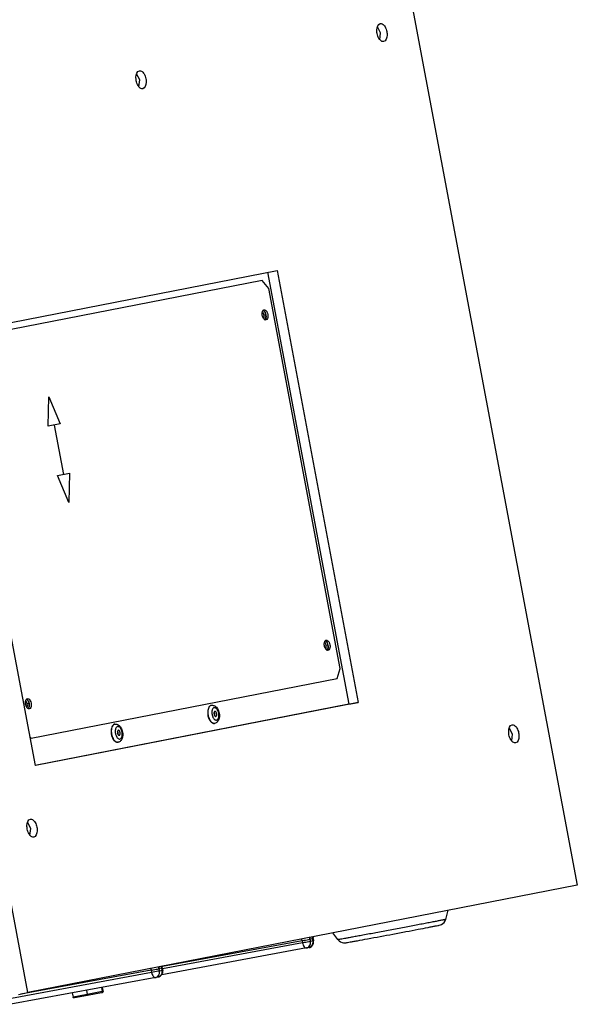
# Paper-space layout '45651_1_3' of a CAD drawing. Header units: millimetres. Extents: x -231 to 594, y 0 to 420.
# Tile 3 of 247: x -128 to -79, y 105 to 191. Entities that reach past the tile are written whole.
import ezdxf

# ---------------------------------------------------------------- set-up
doc = ezdxf.new("R2010")
doc.units = ezdxf.units.MM
doc.header["$LTSCALE"] = 32.67
doc.layers.get('0').update_dxf_attribs({"linetype": 'CONTINUOUS'})
doc.layers.add('02___PRT_ALL_AXES', color=7, linetype='CONTINUOUS')

psp = doc.layouts.new('45651_1_3')

# ---------------------------------------------------------------- linework, layer by layer
at = {"color": 7, "linetype": 'CONTINUOUS'}
for p, q in [((-121.359, 338.511), (-79.434, 115.458)), ((-127.301, 106.081), (-169.226, 329.134)), ((-96.569, 189.753), (-96.849, 190.282)), ((-96.638, 189.146), (-96.569, 189.753)), ((-117.557, 185.642), (-117.837, 186.171)), ((-117.626, 185.034), (-117.557, 185.642)), ((-133.733, 163.514), (-105.591, 169.026)), ((-105.591, 169.026), (-98.516, 131.386)), ((-106.881, 168.17), (-133.55, 162.945)), ((-106.312, 167.466), (-106.881, 168.17)), ((-100.087, 134.346), (-106.312, 167.466)), ((-126.658, 125.873), (-133.733, 163.514)), ((-125.541, 155.446), (-125.477, 158.005)), ((-125.477, 158.005), (-124.489, 155.652)), ((-124.489, 155.652), (-125.541, 155.446)), ((-125.015, 155.549), (-124.207, 151.249)), ((-124.733, 151.146), (-123.681, 151.352)), ((-123.745, 148.792), (-124.733, 151.146)), ((-123.681, 151.352), (-123.745, 148.792)), ((-100.36, 133.478), (-100.087, 134.346)), ((-127.029, 128.253), (-100.36, 133.478)), ((-98.516, 131.386), (-126.658, 125.873)), ((-99.346, 131.233), (-98.516, 131.386)), ((-111.601, 130.261), (-111.6, 130.259)), ((-85.079, 128.624), (-85.359, 129.154)), ((-127.128, 128.376), (-127.029, 128.253)), ((-127.029, 128.253), (-127.103, 128.24)), ((-120.017, 128.612), (-120.016, 128.61)), ((-85.148, 128.017), (-85.079, 128.624)), ((-127.055, 120.401), (-127.335, 120.931)), ((-127.124, 119.794), (-127.055, 120.401)), ((-79.434, 115.458), (-127.301, 106.081)), ((-120.887, 106.527), (-120.821, 106.177)), ((-120.825, 106.538), (-120.76, 106.196)), ((-128.131, 105.928), (-127.301, 106.081)), ((-123.441, 106.055), (-123.374, 105.698)), ((-122.128, 105.928), (-123.374, 105.698)), ((-122.105, 105.832), (-123.255, 105.619)), ((-122.195, 106.285), (-122.128, 105.928)), ((-120.821, 106.177), (-122.128, 105.928)), ((-120.899, 106.061), (-122.105, 105.832)), ((-120.899, 106.061), (-120.888, 106.064)), ((-120.831, 106.082), (-120.888, 106.064)), ((-120.76, 106.196), (-120.821, 106.177))]:
    psp.add_line(p, q, dxfattribs=at)
at = {"color": 3, "linetype": 'CONTINUOUS'}
for p, q in [((-106.421, 168.873), (-99.346, 131.233)), ((-99.346, 131.233), (-126.66, 125.882)), ((-102.523, 110.78), (-102.733, 110.739)), ((-102.733, 110.739), (-102.696, 110.542)), ((-102.523, 110.78), (-102.486, 110.584)), ((-102.446, 110.796), (-102.409, 110.599)), ((-103.019, 109.974), (-115.646, 107.641)), ((-103.374, 110.414), (-115.585, 108.158)), ((-103.411, 110.611), (-115.566, 108.365)), ((-103.411, 110.611), (-103.374, 110.414)), ((-102.808, 110.016), (-103.019, 109.974)), ((-102.486, 110.584), (-102.696, 110.542)), ((-115.673, 108.204), (-115.883, 108.163)), ((-115.883, 108.163), (-115.846, 107.966)), ((-115.673, 108.204), (-115.636, 108.008)), ((-115.597, 108.22), (-115.56, 108.023)), ((-116.169, 107.398), (-128.796, 105.065)), ((-116.524, 107.838), (-128.735, 105.582)), ((-116.561, 108.035), (-127.914, 105.937)), ((-116.561, 108.035), (-116.524, 107.838)), ((-115.959, 107.439), (-116.169, 107.398)), ((-115.636, 108.008), (-115.846, 107.966))]:
    psp.add_line(p, q, dxfattribs=at)
at = {"color": 7, "linetype": 'CONTINUOUS'}
for centre, radius, start, end in [((-111.282, 130.896), 0.236, 106.65986, 111.79614), ((-111.283, 130.9), 0.231, 102.55872, 106.64996), ((-111.283, 130.901), 0.23, 100.46978, 102.55489), ((-110.586, 130.524), 0.692, 167.88103, 172.38717), ((-110.151, 130.53), 1.474, 190.62961, 196.35102), ((-110.258, 130.511), 1.021, 190.37829, 190.64523), ((-110.564, 130.379), 0.686, 208.99506, 213.13701), ((-119.698, 129.247), 0.236, 106.65986, 111.79614), ((-119.699, 129.251), 0.231, 102.55872, 106.64996), ((-119.699, 129.253), 0.23, 100.46978, 102.55489), ((-119.002, 128.875), 0.692, 167.88103, 172.38717), ((-111.076, 129.785), 0.234, 270.46438, 274.7582), ((-111.076, 129.782), 0.231, 274.76403, 278.37756), ((-111.076, 129.781), 0.23, 278.38023, 280.46918), ((-118.568, 128.882), 1.474, 190.62961, 196.35102), ((-118.674, 128.863), 1.021, 190.37829, 190.64523), ((-118.981, 128.731), 0.686, 208.99506, 213.13701), ((-119.492, 128.136), 0.234, 270.46438, 274.7582), ((-119.492, 128.133), 0.231, 274.76403, 278.37756), ((-119.492, 128.132), 0.23, 278.38023, 280.46918)]:
    psp.add_arc(centre, radius, start, end, dxfattribs=at)
at = {"color": 3, "linetype": 'CONTINUOUS'}
for centre, radius, start, end in [((-102.293, 110.823), 0.233, 187.16173, 190.63941), ((-103.084, 110.326), 0.357, 280.52701, 291.44694), ((-102.874, 110.368), 0.358, 281.1611, 291.70221), ((-102.9, 110.504), 0.497, 281.11728, 287.56773), ((-102.901, 110.507), 0.5, 287.49222, 8.785), ((-102.891, 110.509), 0.49, 8.74193, 10.64351), ((-115.443, 108.247), 0.233, 187.16173, 190.63941), ((-116.234, 107.75), 0.357, 280.52701, 291.44694), ((-116.024, 107.792), 0.358, 281.1611, 291.70221), ((-116.051, 107.928), 0.497, 281.11728, 287.56773), ((-116.051, 107.931), 0.5, 287.49222, 8.785), ((-116.042, 107.933), 0.49, 8.74193, 10.64351)]:
    psp.add_arc(centre, radius, start, end, dxfattribs=at)
at = {"color": 7, "linetype": 'CONTINUOUS'}
for points, knots in [([(-111.625, 130.548), (-111.626, 130.525), (-111.625, 130.428), (-111.614, 130.332), (-111.601, 130.261)], [0, 0, 0, 0, 0.244969, 1, 1, 1, 1]), ([(-111.617, 130.668), (-111.618, 130.658), (-111.623, 130.618), (-111.625, 130.578), (-111.625, 130.548)], [0, 0, 0, 0, 0.245126, 1, 1, 1, 1]), ([(-111.499, 131.008), (-111.532, 130.963), (-111.585, 130.852), (-111.61, 130.733), (-111.617, 130.668)], [0, 0, 0, 0, 0.459098, 1, 1, 1, 1]), ([(-111.369, 131.115), (-111.381, 131.11), (-111.432, 131.085), (-111.474, 131.043), (-111.499, 131.008)], [0, 0, 0, 0, 0.234074, 1, 1, 1, 1]), ([(-111.325, 131.128), (-111.287, 131.135), (-111.209, 131.138), (-111.133, 131.119), (-111.097, 131.106)], [0, 0, 0, 0, 0.500941, 1, 1, 1, 1]), ([(-111.278, 130.522), (-111.279, 130.506), (-111.278, 130.441), (-111.271, 130.376), (-111.262, 130.327)], [0, 0, 0, 0, 0.244987, 1, 1, 1, 1]), ([(-111.271, 130.616), (-111.272, 130.608), (-111.276, 130.577), (-111.278, 130.545), (-111.278, 130.522)], [0, 0, 0, 0, 0.244235, 1, 1, 1, 1]), ([(-110.99, 130.915), (-111.019, 130.923), (-111.081, 130.927), (-111.167, 130.878), (-111.229, 130.786), (-111.253, 130.711), (-111.262, 130.669)], [0, 0, 0, 0, 0.214166, 0.431833, 0.689472, 1, 1, 1, 1]), ([(-111.012, 130.596), (-111.02, 130.594), (-111.035, 130.588), (-111.059, 130.567), (-111.08, 130.531), (-111.098, 130.458), (-111.095, 130.397), (-111.088, 130.357)], [0, 0, 0, 0, 0.08644, 0.180423, 0.345171, 0.542014, 1, 1, 1, 1]), ([(-111.022, 130.371), (-111.025, 130.385), (-111.037, 130.436), (-111.059, 130.485), (-111.083, 130.515)], [0, 0, 0, 0, 0.267554, 1, 1, 1, 1]), ([(-111.019, 131.068), (-110.918, 131.008), (-110.794, 130.863), (-110.691, 130.637), (-110.657, 130.509), (-110.644, 130.444)], [0, 0, 0, 0, 0.472611, 0.731388, 1, 1, 1, 1]), ([(-110.856, 130.402), (-110.859, 130.416), (-110.865, 130.443), (-110.882, 130.488), (-110.905, 130.533), (-110.937, 130.571), (-110.973, 130.595), (-111, 130.598), (-111.012, 130.596)], [0, 0, 0, 0, 0.1589, 0.313515, 0.528361, 0.714434, 0.868622, 1, 1, 1, 1]), ([(-110.683, 130.436), (-110.693, 130.493), (-110.724, 130.603), (-110.793, 130.747), (-110.881, 130.856), (-110.954, 130.904), (-110.99, 130.915)], [0, 0, 0, 0, 0.296479, 0.571198, 0.807582, 1, 1, 1, 1]), ([(-111.566, 130.115), (-111.56, 130.094), (-111.534, 130.014), (-111.501, 129.935), (-111.471, 129.879)], [0, 0, 0, 0, 0.25764, 1, 1, 1, 1]), ([(-111.471, 129.879), (-111.465, 129.868), (-111.441, 129.823), (-111.413, 129.78), (-111.391, 129.75)], [0, 0, 0, 0, 0.25927, 1, 1, 1, 1]), ([(-111.391, 129.75), (-111.379, 129.735), (-111.334, 129.678), (-111.279, 129.628), (-111.235, 129.6)], [0, 0, 0, 0, 0.27216, 1, 1, 1, 1]), ([(-111.261, 130.323), (-111.258, 130.306), (-111.244, 130.241), (-111.224, 130.177), (-111.205, 130.131)], [0, 0, 0, 0, 0.254006, 1, 1, 1, 1]), ([(-111.235, 129.6), (-111.228, 129.596), (-111.202, 129.581), (-111.174, 129.569), (-111.152, 129.562)], [0, 0, 0, 0, 0.261358, 1, 1, 1, 1]), ([(-111.205, 130.131), (-111.202, 130.124), (-111.19, 130.095), (-111.176, 130.067), (-111.164, 130.047)], [0, 0, 0, 0, 0.255677, 1, 1, 1, 1]), ([(-111.139, 130.004), (-111.115, 129.968), (-111.066, 129.906), (-110.974, 129.843), (-110.875, 129.828), (-110.818, 129.856), (-110.795, 129.875)], [0, 0, 0, 0, 0.31045, 0.567538, 0.784866, 1, 1, 1, 1]), ([(-111.088, 130.357), (-111.085, 130.343), (-111.078, 130.315), (-111.062, 130.27), (-111.039, 130.226), (-111.007, 130.188), (-110.97, 130.164), (-110.944, 130.161), (-110.932, 130.163)], [0, 0, 0, 0, 0.1589, 0.313515, 0.528361, 0.714434, 0.868622, 1, 1, 1, 1]), ([(-110.644, 130.444), (-110.626, 130.348), (-110.613, 130.158), (-110.66, 129.886), (-110.775, 129.692), (-110.912, 129.59), (-110.993, 129.562), (-111.034, 129.554)], [0, 0, 0, 0, 0.273316, 0.528136, 0.76464, 0.88208, 1, 1, 1, 1]), ([(-111.027, 130.214), (-111.023, 130.225), (-111.012, 130.277), (-111.015, 130.331), (-111.022, 130.371)], [0, 0, 0, 0, 0.228113, 1, 1, 1, 1]), ([(-110.932, 130.163), (-110.924, 130.164), (-110.909, 130.17), (-110.885, 130.191), (-110.864, 130.228), (-110.846, 130.3), (-110.849, 130.361), (-110.856, 130.402)], [0, 0, 0, 0, 0.08644, 0.180423, 0.345171, 0.542014, 1, 1, 1, 1]), ([(-110.795, 129.875), (-110.765, 129.899), (-110.714, 129.971), (-110.673, 130.105), (-110.66, 130.265), (-110.672, 130.378), (-110.683, 130.436)], [0, 0, 0, 0, 0.193006, 0.429868, 0.704453, 1, 1, 1, 1]), ([(-120.041, 128.899), (-120.042, 128.876), (-120.041, 128.78), (-120.03, 128.684), (-120.017, 128.612)], [0, 0, 0, 0, 0.244969, 1, 1, 1, 1]), ([(-120.033, 129.019), (-120.035, 129.009), (-120.039, 128.969), (-120.041, 128.93), (-120.041, 128.899)], [0, 0, 0, 0, 0.245126, 1, 1, 1, 1]), ([(-119.915, 129.359), (-119.948, 129.315), (-120.001, 129.203), (-120.026, 129.084), (-120.033, 129.019)], [0, 0, 0, 0, 0.459098, 1, 1, 1, 1]), ([(-119.785, 129.466), (-119.797, 129.461), (-119.848, 129.436), (-119.89, 129.394), (-119.915, 129.359)], [0, 0, 0, 0, 0.234074, 1, 1, 1, 1]), ([(-119.741, 129.479), (-119.703, 129.486), (-119.625, 129.489), (-119.549, 129.471), (-119.513, 129.457)], [0, 0, 0, 0, 0.500941, 1, 1, 1, 1]), ([(-119.688, 128.967), (-119.689, 128.959), (-119.692, 128.928), (-119.694, 128.897), (-119.695, 128.873)], [0, 0, 0, 0, 0.244235, 1, 1, 1, 1]), ([(-119.695, 128.873), (-119.695, 128.857), (-119.694, 128.792), (-119.687, 128.727), (-119.678, 128.679)], [0, 0, 0, 0, 0.244987, 1, 1, 1, 1]), ([(-119.407, 129.266), (-119.435, 129.275), (-119.498, 129.279), (-119.583, 129.229), (-119.645, 129.137), (-119.669, 129.062), (-119.678, 129.021)], [0, 0, 0, 0, 0.214166, 0.431833, 0.689472, 1, 1, 1, 1]), ([(-119.428, 128.947), (-119.436, 128.946), (-119.451, 128.939), (-119.475, 128.919), (-119.496, 128.882), (-119.514, 128.81), (-119.511, 128.749), (-119.504, 128.708)], [0, 0, 0, 0, 0.08644, 0.180423, 0.345171, 0.542014, 1, 1, 1, 1]), ([(-119.438, 128.723), (-119.441, 128.736), (-119.453, 128.787), (-119.475, 128.836), (-119.499, 128.866)], [0, 0, 0, 0, 0.267554, 1, 1, 1, 1]), ([(-119.061, 128.795), (-119.043, 128.699), (-119.029, 128.509), (-119.077, 128.237), (-119.191, 128.043), (-119.328, 127.942), (-119.409, 127.913), (-119.45, 127.906)], [0, 0, 0, 0, 0.273316, 0.528136, 0.76464, 0.88208, 1, 1, 1, 1]), ([(-119.435, 129.42), (-119.334, 129.36), (-119.21, 129.214), (-119.107, 128.988), (-119.073, 128.861), (-119.061, 128.795)], [0, 0, 0, 0, 0.472611, 0.731388, 1, 1, 1, 1]), ([(-119.272, 128.753), (-119.275, 128.767), (-119.282, 128.795), (-119.298, 128.839), (-119.321, 128.884), (-119.353, 128.922), (-119.39, 128.946), (-119.416, 128.949), (-119.428, 128.947)], [0, 0, 0, 0, 0.1589, 0.313515, 0.528361, 0.714434, 0.868622, 1, 1, 1, 1]), ([(-119.099, 128.787), (-119.11, 128.845), (-119.14, 128.954), (-119.21, 129.098), (-119.297, 129.208), (-119.37, 129.255), (-119.407, 129.266)], [0, 0, 0, 0, 0.296479, 0.571198, 0.807582, 1, 1, 1, 1]), ([(-119.348, 128.514), (-119.34, 128.516), (-119.325, 128.522), (-119.301, 128.543), (-119.28, 128.579), (-119.262, 128.652), (-119.265, 128.713), (-119.272, 128.753)], [0, 0, 0, 0, 0.08644, 0.180423, 0.345171, 0.542014, 1, 1, 1, 1]), ([(-119.211, 128.226), (-119.181, 128.25), (-119.13, 128.322), (-119.089, 128.456), (-119.076, 128.617), (-119.088, 128.73), (-119.099, 128.787)], [0, 0, 0, 0, 0.193006, 0.429868, 0.704453, 1, 1, 1, 1]), ([(-111.152, 129.562), (-111.146, 129.56), (-111.121, 129.553), (-111.094, 129.55), (-111.074, 129.55)], [0, 0, 0, 0, 0.257607, 1, 1, 1, 1]), ([(-119.982, 128.467), (-119.976, 128.446), (-119.95, 128.365), (-119.917, 128.286), (-119.888, 128.23)], [0, 0, 0, 0, 0.25764, 1, 1, 1, 1]), ([(-119.888, 128.23), (-119.881, 128.219), (-119.857, 128.174), (-119.83, 128.132), (-119.807, 128.102)], [0, 0, 0, 0, 0.25927, 1, 1, 1, 1]), ([(-119.807, 128.102), (-119.795, 128.086), (-119.75, 128.03), (-119.696, 127.98), (-119.651, 127.952)], [0, 0, 0, 0, 0.27216, 1, 1, 1, 1]), ([(-119.677, 128.674), (-119.674, 128.657), (-119.66, 128.592), (-119.64, 128.529), (-119.621, 128.483)], [0, 0, 0, 0, 0.254006, 1, 1, 1, 1]), ([(-119.651, 127.952), (-119.644, 127.948), (-119.618, 127.932), (-119.59, 127.92), (-119.569, 127.914)], [0, 0, 0, 0, 0.261358, 1, 1, 1, 1]), ([(-119.621, 128.483), (-119.618, 128.475), (-119.606, 128.446), (-119.592, 128.418), (-119.581, 128.398)], [0, 0, 0, 0, 0.255677, 1, 1, 1, 1]), ([(-119.569, 127.914), (-119.562, 127.912), (-119.537, 127.905), (-119.51, 127.902), (-119.491, 127.902)], [0, 0, 0, 0, 0.257607, 1, 1, 1, 1]), ([(-119.555, 128.355), (-119.532, 128.32), (-119.482, 128.258), (-119.391, 128.194), (-119.291, 128.18), (-119.234, 128.208), (-119.211, 128.226)], [0, 0, 0, 0, 0.31045, 0.567538, 0.784866, 1, 1, 1, 1]), ([(-119.504, 128.708), (-119.501, 128.694), (-119.495, 128.667), (-119.478, 128.622), (-119.455, 128.577), (-119.423, 128.539), (-119.387, 128.515), (-119.36, 128.512), (-119.348, 128.514)], [0, 0, 0, 0, 0.1589, 0.313515, 0.528361, 0.714434, 0.868622, 1, 1, 1, 1]), ([(-119.443, 128.565), (-119.439, 128.576), (-119.428, 128.628), (-119.431, 128.682), (-119.438, 128.723)], [0, 0, 0, 0, 0.228113, 1, 1, 1, 1]), ([(-123.255, 105.619), (-123.28, 105.614), (-123.336, 105.623), (-123.369, 105.672), (-123.374, 105.698)], [0, 0, 0, 0, 0.482285, 1, 1, 1, 1]), ([(-122.105, 105.832), (-122.106, 105.831), (-122.107, 105.835), (-122.108, 105.838), (-122.111, 105.847), (-122.115, 105.863), (-122.121, 105.891), (-122.126, 105.915), (-122.128, 105.928)], [0, 0, 0, 0, 0.018125, 0.068343, 0.15179, 0.268143, 0.59192, 1, 1, 1, 1]), ([(-120.888, 106.064), (-120.866, 106.071), (-120.826, 106.102), (-120.817, 106.153), (-120.821, 106.177)], [0, 0, 0, 0, 0.474606, 1, 1, 1, 1]), ([(-120.831, 106.082), (-120.809, 106.089), (-120.767, 106.119), (-120.756, 106.172), (-120.76, 106.196)], [0, 0, 0, 0, 0.48273, 1, 1, 1, 1])]:
    psp.add_open_spline(points, degree=3, knots=knots, dxfattribs=at)
for points in [[(-111.097, 131.106), (-111.07, 131.096), (-111.044, 131.083), (-111.019, 131.068)], [(-119.513, 129.457), (-119.486, 129.447), (-119.46, 129.434), (-119.435, 129.42)]]:
    psp.add_open_spline(points, degree=3, dxfattribs=at)
at = {"color": 3, "linetype": 'CONTINUOUS'}
for points, knots in [([(-103.474, 110.75), (-103.466, 110.742), (-103.436, 110.7), (-103.419, 110.65), (-103.411, 110.611)], [0, 0, 0, 0, 0.223786, 1, 1, 1, 1]), ([(-103.411, 110.611), (-103.352, 110.622), (-103.125, 110.664), (-102.899, 110.706), (-102.733, 110.739)], [0, 0, 0, 0, 0.263633, 1, 1, 1, 1]), ([(-102.523, 110.78), (-102.504, 110.784), (-102.475, 110.786), (-102.457, 110.795), (-102.446, 110.794), (-102.446, 110.796)], [0, 0, 0, 0, 0.743803, 0.935953, 1, 1, 1, 1]), ([(-102.696, 110.542), (-102.74, 110.534), (-102.966, 110.49), (-103.192, 110.448), (-103.374, 110.414)], [0, 0, 0, 0, 0.195173, 1, 1, 1, 1]), ([(-103.233, 110.083), (-103.217, 110.064), (-103.163, 110.004), (-103.075, 109.963), (-103.019, 109.974)], [0, 0, 0, 0, 0.302793, 1, 1, 1, 1]), ([(-102.486, 110.584), (-102.465, 110.473), (-102.483, 110.244), (-102.647, 110.072), (-102.742, 110.035)], [0, 0, 0, 0, 0.526274, 1, 1, 1, 1]), ([(-102.409, 110.599), (-102.409, 110.598), (-102.42, 110.599), (-102.438, 110.59), (-102.467, 110.587), (-102.486, 110.584)], [0, 0, 0, 0, 0.064047, 0.256197, 1, 1, 1, 1]), ([(-116.624, 108.174), (-116.616, 108.166), (-116.586, 108.124), (-116.569, 108.074), (-116.561, 108.035)], [0, 0, 0, 0, 0.223786, 1, 1, 1, 1]), ([(-116.561, 108.035), (-116.502, 108.046), (-116.276, 108.088), (-116.05, 108.13), (-115.883, 108.163)], [0, 0, 0, 0, 0.263633, 1, 1, 1, 1]), ([(-115.673, 108.204), (-115.654, 108.208), (-115.626, 108.21), (-115.608, 108.219), (-115.596, 108.218), (-115.597, 108.22)], [0, 0, 0, 0, 0.743803, 0.935953, 1, 1, 1, 1]), ([(-115.846, 107.966), (-115.89, 107.958), (-116.116, 107.914), (-116.342, 107.872), (-116.524, 107.838)], [0, 0, 0, 0, 0.195173, 1, 1, 1, 1]), ([(-116.383, 107.507), (-116.368, 107.488), (-116.313, 107.428), (-116.225, 107.387), (-116.169, 107.398)], [0, 0, 0, 0, 0.302793, 1, 1, 1, 1]), ([(-115.636, 108.008), (-115.615, 107.897), (-115.633, 107.668), (-115.798, 107.496), (-115.892, 107.459)], [0, 0, 0, 0, 0.526274, 1, 1, 1, 1]), ([(-115.56, 108.023), (-115.559, 108.022), (-115.571, 108.023), (-115.589, 108.013), (-115.617, 108.011), (-115.636, 108.008)], [0, 0, 0, 0, 0.064047, 0.256197, 1, 1, 1, 1])]:
    psp.add_open_spline(points, degree=3, knots=knots, dxfattribs=at)
for points in [[(-102.733, 110.739), (-102.743, 110.794), (-102.733, 110.857), (-102.701, 110.903)], [(-102.524, 110.858), (-102.527, 110.837), (-102.528, 110.815), (-102.525, 110.794)], [(-102.49, 110.944), (-102.508, 110.919), (-102.52, 110.888), (-102.524, 110.858)], [(-102.446, 110.796), (-102.451, 110.819), (-102.451, 110.843), (-102.447, 110.865)], [(-102.447, 110.865), (-102.441, 110.904), (-102.422, 110.942), (-102.395, 110.97)], [(-103.374, 110.414), (-103.363, 110.352), (-103.345, 110.291), (-103.32, 110.233)], [(-103.32, 110.233), (-103.298, 110.18), (-103.269, 110.128), (-103.233, 110.083)], [(-102.953, 109.993), (-102.912, 110.009), (-102.873, 110.034), (-102.84, 110.064)], [(-102.84, 110.064), (-102.782, 110.115), (-102.739, 110.185), (-102.714, 110.259)], [(-102.714, 110.259), (-102.684, 110.349), (-102.679, 110.449), (-102.696, 110.542)], [(-115.883, 108.163), (-115.894, 108.218), (-115.883, 108.281), (-115.851, 108.326)], [(-115.674, 108.282), (-115.678, 108.261), (-115.678, 108.239), (-115.675, 108.218)], [(-115.641, 108.368), (-115.658, 108.343), (-115.67, 108.312), (-115.674, 108.282)], [(-115.597, 108.22), (-115.601, 108.243), (-115.601, 108.266), (-115.597, 108.289)], [(-115.597, 108.289), (-115.591, 108.328), (-115.572, 108.366), (-115.546, 108.394)], [(-116.524, 107.838), (-116.513, 107.776), (-116.495, 107.715), (-116.47, 107.657)], [(-116.47, 107.657), (-116.448, 107.604), (-116.419, 107.552), (-116.383, 107.507)], [(-116.104, 107.417), (-116.062, 107.433), (-116.023, 107.458), (-115.99, 107.487)], [(-115.99, 107.487), (-115.932, 107.539), (-115.889, 107.609), (-115.864, 107.683)], [(-115.864, 107.683), (-115.834, 107.772), (-115.829, 107.873), (-115.846, 107.966)]]:
    psp.add_open_spline(points, degree=3, dxfattribs=at)
at = {"layer": '02___PRT_ALL_AXES', "color": 7, "linetype": 'CONTINUOUS'}
for p, q in [((-106.572, 165.175), (-106.738, 165.145)), ((-101.159, 136.38), (-101.325, 136.349)), ((-127.197, 131.279), (-127.363, 131.249)), ((-111.325, 131.128), (-111.333, 131.126)), ((-111.609, 130.26), (-111.609, 130.257)), ((-119.741, 129.479), (-119.749, 129.477)), ((-111.034, 129.554), (-111.042, 129.553)), ((-120.025, 128.611), (-120.025, 128.608)), ((-119.45, 127.906), (-119.459, 127.904))]:
    psp.add_line(p, q, dxfattribs=at)
at = {"layer": '02___PRT_ALL_AXES', "color": 3, "linetype": 'CONTINUOUS'}
for p, q in [((-90.902, 112.466), (-90.674, 113.265)), ((-100.296, 110.7), (-100.745, 111.292))]:
    psp.add_line(p, q, dxfattribs=at)
at = {"layer": '02___PRT_ALL_AXES', "color": 7, "linetype": 'CONTINUOUS'}
for centre, radius, start, end in [((-106.39, 165.106), 0.464, 214.9164, 218.25419), ((-107.548, 164.992), 0.824, 7.67583, 10.63843), ((-100.977, 136.31), 0.464, 214.9164, 218.25419), ((-102.135, 136.197), 0.824, 7.67583, 10.63843), ((-127.015, 131.21), 0.464, 214.9164, 218.25419), ((-128.173, 131.096), 0.824, 7.67583, 10.63843), ((-110.339, 130.522), 1.295, 176.94012, 181.77335), ((-110.461, 130.529), 1.172, 173.2614, 176.94655), ((-118.755, 128.873), 1.295, 176.94012, 181.77335), ((-118.877, 128.88), 1.172, 173.2614, 176.94655)]:
    psp.add_arc(centre, radius, start, end, dxfattribs=at)
at = {"layer": '02___PRT_ALL_AXES', "color": 3, "linetype": 'CONTINUOUS'}
for centre, radius, start, end in [((-106.992, 165.241), 0.374, 40.73669, 44.66454), ((-107.208, 165.093), 0.636, 25.09393, 28.15188), ((-107.379, 165.023), 0.822, 10.6497, 13.03515), ((-107.202, 165.021), 0.644, 353.21712, 356.25044), ((-101.579, 136.446), 0.374, 40.73669, 44.66454), ((-101.806, 136.292), 0.649, 23.59106, 28.12745), ((-101.967, 136.228), 0.822, 10.6497, 13.03515), ((-101.789, 136.225), 0.644, 353.21712, 356.25044), ((-127.617, 131.345), 0.374, 40.73669, 44.66454), ((-127.833, 131.197), 0.636, 25.09393, 28.15188), ((-128.004, 131.127), 0.822, 10.6497, 13.03515), ((-127.827, 131.125), 0.644, 353.21712, 356.25044)]:
    psp.add_arc(centre, radius, start, end, dxfattribs=at)
at = {"layer": '02___PRT_ALL_AXES', "color": 7, "linetype": 'CONTINUOUS'}
for points, knots in [([(-96.876, 189.686), (-96.895, 189.788), (-96.929, 190.08), (-96.809, 190.517), (-96.601, 190.555)], [0, 0, 0, 0, 0.327122, 1, 1, 1, 1]), ([(-96.601, 190.555), (-96.544, 190.566), (-96.36, 190.522), (-96.149, 190.251), (-96.062, 189.998), (-96.035, 189.851)], [0, 0, 0, 0, 0.179229, 0.539121, 1, 1, 1, 1]), ([(-96.649, 189.154), (-96.676, 189.189), (-96.785, 189.35), (-96.849, 189.539), (-96.876, 189.686)], [0, 0, 0, 0, 0.226889, 1, 1, 1, 1]), ([(-96.035, 189.851), (-96.016, 189.75), (-95.982, 189.457), (-96.102, 189.021), (-96.31, 188.982)], [0, 0, 0, 0, 0.327122, 1, 1, 1, 1]), ([(-96.31, 188.982), (-96.338, 188.977), (-96.472, 188.978), (-96.584, 189.075), (-96.649, 189.154)], [0, 0, 0, 0, 0.215629, 1, 1, 1, 1]), ([(-117.864, 185.575), (-117.883, 185.676), (-117.916, 185.969), (-117.797, 186.405), (-117.589, 186.444)], [0, 0, 0, 0, 0.327122, 1, 1, 1, 1]), ([(-117.589, 186.444), (-117.532, 186.455), (-117.347, 186.411), (-117.137, 186.14), (-117.05, 185.887), (-117.022, 185.74)], [0, 0, 0, 0, 0.179229, 0.539121, 1, 1, 1, 1]), ([(-117.636, 185.043), (-117.664, 185.077), (-117.773, 185.239), (-117.836, 185.428), (-117.864, 185.575)], [0, 0, 0, 0, 0.226889, 1, 1, 1, 1]), ([(-117.022, 185.74), (-117.003, 185.638), (-116.97, 185.346), (-117.089, 184.909), (-117.298, 184.871)], [0, 0, 0, 0, 0.327122, 1, 1, 1, 1]), ([(-117.298, 184.871), (-117.326, 184.866), (-117.46, 184.867), (-117.572, 184.963), (-117.636, 185.043)], [0, 0, 0, 0, 0.215629, 1, 1, 1, 1]), ([(-106.893, 165.267), (-106.893, 165.283), (-106.891, 165.34), (-106.882, 165.398), (-106.869, 165.438)], [0, 0, 0, 0, 0.265916, 1, 1, 1, 1]), ([(-106.724, 165.602), (-106.707, 165.605), (-106.62, 165.602), (-106.552, 165.534), (-106.515, 165.479)], [0, 0, 0, 0, 0.210483, 1, 1, 1, 1]), ([(-106.406, 165.206), (-106.395, 165.149), (-106.376, 164.984), (-106.443, 164.739), (-106.561, 164.717)], [0, 0, 0, 0, 0.327162, 1, 1, 1, 1]), ([(-106.515, 165.479), (-106.501, 165.461), (-106.451, 165.376), (-106.42, 165.28), (-106.406, 165.206)], [0, 0, 0, 0, 0.231565, 1, 1, 1, 1]), ([(-101.481, 136.472), (-101.481, 136.487), (-101.479, 136.545), (-101.469, 136.602), (-101.457, 136.643)], [0, 0, 0, 0, 0.265916, 1, 1, 1, 1]), ([(-101.312, 136.807), (-101.294, 136.81), (-101.208, 136.807), (-101.14, 136.738), (-101.102, 136.684)], [0, 0, 0, 0, 0.210483, 1, 1, 1, 1]), ([(-101.102, 136.684), (-101.089, 136.665), (-101.038, 136.581), (-101.007, 136.485), (-100.993, 136.41)], [0, 0, 0, 0, 0.231565, 1, 1, 1, 1]), ([(-100.993, 136.41), (-100.983, 136.354), (-100.964, 136.189), (-101.031, 135.943), (-101.148, 135.922)], [0, 0, 0, 0, 0.327162, 1, 1, 1, 1]), ([(-127.518, 131.371), (-127.518, 131.387), (-127.516, 131.444), (-127.507, 131.502), (-127.494, 131.542)], [0, 0, 0, 0, 0.265916, 1, 1, 1, 1]), ([(-127.349, 131.706), (-127.332, 131.709), (-127.245, 131.706), (-127.177, 131.638), (-127.14, 131.583)], [0, 0, 0, 0, 0.210483, 1, 1, 1, 1]), ([(-127.14, 131.583), (-127.126, 131.565), (-127.076, 131.48), (-127.045, 131.384), (-127.031, 131.31)], [0, 0, 0, 0, 0.231565, 1, 1, 1, 1]), ([(-127.031, 131.31), (-127.02, 131.253), (-127.001, 131.088), (-127.068, 130.843), (-127.186, 130.821)], [0, 0, 0, 0, 0.327162, 1, 1, 1, 1]), ([(-111.633, 130.482), (-111.633, 130.463), (-111.629, 130.389), (-111.619, 130.315), (-111.609, 130.26)], [0, 0, 0, 0, 0.247017, 1, 1, 1, 1]), ([(-111.497, 131.02), (-111.533, 130.975), (-111.591, 130.86), (-111.617, 130.735), (-111.626, 130.666)], [0, 0, 0, 0, 0.456064, 1, 1, 1, 1]), ([(-111.333, 131.126), (-111.364, 131.12), (-111.427, 131.094), (-111.475, 131.047), (-111.497, 131.02)], [0, 0, 0, 0, 0.475328, 1, 1, 1, 1]), ([(-111.55, 130.039), (-111.556, 130.056), (-111.58, 130.128), (-111.598, 130.201), (-111.609, 130.257)], [0, 0, 0, 0, 0.246793, 1, 1, 1, 1]), ([(-111.48, 129.878), (-111.486, 129.89), (-111.513, 129.943), (-111.535, 129.997), (-111.55, 130.039)], [0, 0, 0, 0, 0.243405, 1, 1, 1, 1]), ([(-111.409, 129.762), (-111.415, 129.771), (-111.441, 129.808), (-111.464, 129.847), (-111.48, 129.878)], [0, 0, 0, 0, 0.241801, 1, 1, 1, 1]), ([(-111.228, 129.59), (-111.245, 129.599), (-111.314, 129.646), (-111.371, 129.71), (-111.409, 129.762)], [0, 0, 0, 0, 0.225638, 1, 1, 1, 1]), ([(-120.049, 128.833), (-120.049, 128.815), (-120.045, 128.74), (-120.036, 128.666), (-120.025, 128.611)], [0, 0, 0, 0, 0.247017, 1, 1, 1, 1]), ([(-119.913, 129.372), (-119.949, 129.327), (-120.007, 129.211), (-120.034, 129.086), (-120.042, 129.017)], [0, 0, 0, 0, 0.456064, 1, 1, 1, 1]), ([(-119.749, 129.477), (-119.78, 129.472), (-119.843, 129.446), (-119.892, 129.399), (-119.913, 129.372)], [0, 0, 0, 0, 0.475328, 1, 1, 1, 1]), ([(-111.165, 129.562), (-111.17, 129.564), (-111.192, 129.571), (-111.213, 129.581), (-111.228, 129.59)], [0, 0, 0, 0, 0.242071, 1, 1, 1, 1]), ([(-111.042, 129.553), (-111.052, 129.551), (-111.093, 129.546), (-111.135, 129.552), (-111.165, 129.562)], [0, 0, 0, 0, 0.243851, 1, 1, 1, 1]), ([(-85.386, 128.557), (-85.405, 128.659), (-85.439, 128.952), (-85.319, 129.388), (-85.111, 129.427)], [0, 0, 0, 0, 0.327122, 1, 1, 1, 1]), ([(-85.111, 129.427), (-85.054, 129.437), (-84.87, 129.394), (-84.659, 129.123), (-84.572, 128.869), (-84.545, 128.722)], [0, 0, 0, 0, 0.179229, 0.539121, 1, 1, 1, 1]), ([(-119.966, 128.39), (-119.972, 128.408), (-119.996, 128.479), (-120.014, 128.553), (-120.025, 128.608)], [0, 0, 0, 0, 0.246793, 1, 1, 1, 1]), ([(-119.896, 128.229), (-119.903, 128.242), (-119.929, 128.294), (-119.951, 128.348), (-119.966, 128.39)], [0, 0, 0, 0, 0.243405, 1, 1, 1, 1]), ([(-119.825, 128.114), (-119.832, 128.122), (-119.857, 128.16), (-119.88, 128.199), (-119.896, 128.229)], [0, 0, 0, 0, 0.241801, 1, 1, 1, 1]), ([(-119.644, 127.941), (-119.661, 127.951), (-119.73, 127.997), (-119.787, 128.061), (-119.825, 128.114)], [0, 0, 0, 0, 0.225638, 1, 1, 1, 1]), ([(-119.581, 127.913), (-119.586, 127.915), (-119.608, 127.923), (-119.629, 127.933), (-119.644, 127.941)], [0, 0, 0, 0, 0.242071, 1, 1, 1, 1]), ([(-119.459, 127.904), (-119.468, 127.902), (-119.509, 127.897), (-119.551, 127.904), (-119.581, 127.913)], [0, 0, 0, 0, 0.243851, 1, 1, 1, 1]), ([(-85.159, 128.026), (-85.186, 128.06), (-85.295, 128.221), (-85.359, 128.41), (-85.386, 128.557)], [0, 0, 0, 0, 0.226889, 1, 1, 1, 1]), ([(-84.82, 127.853), (-84.848, 127.848), (-84.982, 127.849), (-85.094, 127.946), (-85.159, 128.026)], [0, 0, 0, 0, 0.215629, 1, 1, 1, 1]), ([(-84.545, 128.722), (-84.526, 128.621), (-84.492, 128.328), (-84.612, 127.892), (-84.82, 127.853)], [0, 0, 0, 0, 0.327122, 1, 1, 1, 1]), ([(-127.362, 120.335), (-127.381, 120.436), (-127.414, 120.729), (-127.295, 121.165), (-127.087, 121.204)], [0, 0, 0, 0, 0.327122, 1, 1, 1, 1]), ([(-127.087, 121.204), (-127.029, 121.214), (-126.845, 121.171), (-126.635, 120.9), (-126.548, 120.646), (-126.52, 120.5)], [0, 0, 0, 0, 0.179229, 0.539121, 1, 1, 1, 1]), ([(-127.134, 119.803), (-127.162, 119.837), (-127.271, 119.998), (-127.334, 120.187), (-127.362, 120.335)], [0, 0, 0, 0, 0.226889, 1, 1, 1, 1]), ([(-126.52, 120.5), (-126.501, 120.398), (-126.468, 120.105), (-126.587, 119.669), (-126.796, 119.63)], [0, 0, 0, 0, 0.327122, 1, 1, 1, 1]), ([(-126.796, 119.63), (-126.823, 119.625), (-126.957, 119.627), (-127.07, 119.723), (-127.134, 119.803)], [0, 0, 0, 0, 0.215629, 1, 1, 1, 1])]:
    psp.add_open_spline(points, degree=3, knots=knots, dxfattribs=at)
for points in [[(-106.879, 165.113), (-106.889, 165.164), (-106.894, 165.216), (-106.893, 165.267)], [(-106.836, 164.965), (-106.855, 165.013), (-106.87, 165.063), (-106.879, 165.113)], [(-106.869, 165.438), (-106.86, 165.466), (-106.848, 165.494), (-106.833, 165.519)], [(-106.797, 165.332), (-106.815, 165.371), (-106.838, 165.408), (-106.864, 165.442)], [(-106.77, 164.84), (-106.797, 164.878), (-106.819, 164.921), (-106.836, 164.965)], [(-106.833, 165.519), (-106.824, 165.533), (-106.814, 165.546), (-106.803, 165.558)], [(-106.803, 165.558), (-106.792, 165.569), (-106.779, 165.579), (-106.765, 165.587)], [(-106.738, 165.145), (-106.75, 165.209), (-106.769, 165.273), (-106.797, 165.332)], [(-106.765, 165.587), (-106.753, 165.594), (-106.739, 165.599), (-106.724, 165.602)], [(-106.689, 164.753), (-106.713, 164.771), (-106.735, 164.794), (-106.754, 164.818)], [(-106.749, 164.816), (-106.735, 164.859), (-106.728, 164.904), (-106.725, 164.948)], [(-106.725, 164.948), (-106.722, 164.999), (-106.724, 165.051), (-106.731, 165.102)], [(-106.65, 164.73), (-106.664, 164.737), (-106.677, 164.744), (-106.689, 164.753)], [(-106.602, 164.716), (-106.618, 164.718), (-106.635, 164.723), (-106.65, 164.73)], [(-106.561, 164.717), (-106.574, 164.715), (-106.588, 164.714), (-106.602, 164.716)], [(-101.467, 136.318), (-101.476, 136.368), (-101.481, 136.42), (-101.481, 136.472)], [(-101.457, 136.643), (-101.448, 136.671), (-101.436, 136.699), (-101.42, 136.724)], [(-101.385, 136.536), (-101.403, 136.575), (-101.425, 136.613), (-101.452, 136.646)], [(-101.42, 136.724), (-101.412, 136.738), (-101.402, 136.751), (-101.391, 136.762)], [(-101.391, 136.762), (-101.379, 136.774), (-101.367, 136.784), (-101.353, 136.792)], [(-101.325, 136.349), (-101.337, 136.414), (-101.357, 136.477), (-101.385, 136.536)], [(-101.353, 136.792), (-101.34, 136.799), (-101.326, 136.804), (-101.312, 136.807)], [(-101.424, 136.169), (-101.443, 136.217), (-101.457, 136.267), (-101.467, 136.318)], [(-101.358, 136.044), (-101.385, 136.083), (-101.407, 136.125), (-101.424, 136.169)], [(-101.276, 135.958), (-101.301, 135.976), (-101.323, 135.999), (-101.342, 136.023)], [(-101.336, 136.021), (-101.323, 136.063), (-101.316, 136.108), (-101.313, 136.153)], [(-101.313, 136.153), (-101.309, 136.204), (-101.312, 136.256), (-101.319, 136.307)], [(-101.238, 135.935), (-101.251, 135.941), (-101.264, 135.949), (-101.276, 135.958)], [(-101.189, 135.921), (-101.206, 135.923), (-101.223, 135.928), (-101.238, 135.935)], [(-101.148, 135.922), (-101.162, 135.919), (-101.176, 135.919), (-101.189, 135.921)], [(-127.504, 131.217), (-127.514, 131.268), (-127.519, 131.32), (-127.518, 131.371)], [(-127.494, 131.542), (-127.485, 131.57), (-127.473, 131.598), (-127.458, 131.623)], [(-127.422, 131.436), (-127.44, 131.475), (-127.463, 131.512), (-127.489, 131.546)], [(-127.458, 131.623), (-127.449, 131.637), (-127.439, 131.65), (-127.428, 131.662)], [(-127.428, 131.662), (-127.417, 131.673), (-127.404, 131.683), (-127.39, 131.691)], [(-127.363, 131.249), (-127.375, 131.313), (-127.394, 131.377), (-127.422, 131.436)], [(-127.39, 131.691), (-127.378, 131.698), (-127.364, 131.703), (-127.349, 131.706)], [(-127.461, 131.069), (-127.48, 131.117), (-127.495, 131.167), (-127.504, 131.217)], [(-127.395, 130.944), (-127.422, 130.982), (-127.444, 131.025), (-127.461, 131.069)], [(-127.314, 130.857), (-127.338, 130.875), (-127.36, 130.898), (-127.379, 130.922)], [(-127.374, 130.92), (-127.36, 130.963), (-127.353, 131.008), (-127.35, 131.052)], [(-127.35, 131.052), (-127.347, 131.103), (-127.349, 131.155), (-127.356, 131.206)], [(-127.275, 130.834), (-127.289, 130.841), (-127.302, 130.848), (-127.314, 130.857)], [(-127.227, 130.82), (-127.243, 130.822), (-127.26, 130.827), (-127.275, 130.834)], [(-127.186, 130.821), (-127.199, 130.819), (-127.213, 130.818), (-127.227, 130.82)]]:
    psp.add_open_spline(points, degree=3, dxfattribs=at)
at = {"layer": '02___PRT_ALL_AXES', "color": 3, "linetype": 'CONTINUOUS'}
for points, knots in [([(-106.726, 165.504), (-106.738, 165.515), (-106.761, 165.536), (-106.789, 165.553), (-106.802, 165.559)], [0, 0, 0, 0, 0.525423, 1, 1, 1, 1]), ([(-106.762, 165.535), (-106.755, 165.53), (-106.724, 165.504), (-106.698, 165.474), (-106.681, 165.449)], [0, 0, 0, 0, 0.230637, 1, 1, 1, 1]), ([(-106.646, 165.393), (-106.656, 165.41), (-106.675, 165.442), (-106.697, 165.471), (-106.708, 165.485)], [0, 0, 0, 0, 0.517886, 1, 1, 1, 1]), ([(-106.681, 165.449), (-106.667, 165.43), (-106.617, 165.345), (-106.586, 165.25), (-106.572, 165.175)], [0, 0, 0, 0, 0.231565, 1, 1, 1, 1]), ([(-106.659, 164.72), (-106.648, 164.729), (-106.627, 164.753), (-106.611, 164.779), (-106.604, 164.794)], [0, 0, 0, 0, 0.47431, 1, 1, 1, 1]), ([(-106.572, 165.175), (-106.565, 165.137), (-106.549, 165.001), (-106.566, 164.853), (-106.618, 164.769)], [0, 0, 0, 0, 0.282657, 1, 1, 1, 1]), ([(-106.604, 164.794), (-106.601, 164.801), (-106.595, 164.814), (-106.589, 164.829), (-106.587, 164.836)], [0, 0, 0, 0, 0.489743, 1, 1, 1, 1]), ([(-106.587, 164.836), (-106.581, 164.853), (-106.571, 164.889), (-106.565, 164.926), (-106.562, 164.945)], [0, 0, 0, 0, 0.482397, 1, 1, 1, 1]), ([(-101.313, 136.708), (-101.327, 136.722), (-101.356, 136.747), (-101.389, 136.764), (-101.406, 136.77)], [0, 0, 0, 0, 0.530538, 1, 1, 1, 1]), ([(-101.35, 136.74), (-101.342, 136.734), (-101.311, 136.709), (-101.286, 136.678), (-101.268, 136.653)], [0, 0, 0, 0, 0.230637, 1, 1, 1, 1]), ([(-101.234, 136.597), (-101.243, 136.614), (-101.262, 136.646), (-101.284, 136.676), (-101.296, 136.689)], [0, 0, 0, 0, 0.517886, 1, 1, 1, 1]), ([(-101.268, 136.653), (-101.255, 136.635), (-101.204, 136.55), (-101.173, 136.454), (-101.159, 136.38)], [0, 0, 0, 0, 0.231565, 1, 1, 1, 1]), ([(-101.247, 135.924), (-101.236, 135.934), (-101.215, 135.957), (-101.199, 135.984), (-101.192, 135.999)], [0, 0, 0, 0, 0.47431, 1, 1, 1, 1]), ([(-101.159, 136.38), (-101.152, 136.342), (-101.136, 136.206), (-101.153, 136.057), (-101.206, 135.974)], [0, 0, 0, 0, 0.282657, 1, 1, 1, 1]), ([(-101.192, 135.999), (-101.188, 136.005), (-101.182, 136.019), (-101.177, 136.033), (-101.174, 136.041)], [0, 0, 0, 0, 0.489743, 1, 1, 1, 1]), ([(-101.174, 136.041), (-101.168, 136.058), (-101.158, 136.093), (-101.152, 136.13), (-101.15, 136.149)], [0, 0, 0, 0, 0.482397, 1, 1, 1, 1]), ([(-127.351, 131.608), (-127.363, 131.619), (-127.386, 131.64), (-127.414, 131.657), (-127.427, 131.663)], [0, 0, 0, 0, 0.525423, 1, 1, 1, 1]), ([(-127.387, 131.639), (-127.38, 131.634), (-127.349, 131.608), (-127.323, 131.578), (-127.306, 131.553)], [0, 0, 0, 0, 0.230637, 1, 1, 1, 1]), ([(-127.271, 131.497), (-127.281, 131.514), (-127.3, 131.546), (-127.322, 131.575), (-127.333, 131.589)], [0, 0, 0, 0, 0.517886, 1, 1, 1, 1]), ([(-127.306, 131.553), (-127.292, 131.534), (-127.242, 131.449), (-127.211, 131.354), (-127.197, 131.279)], [0, 0, 0, 0, 0.231565, 1, 1, 1, 1]), ([(-127.284, 130.824), (-127.273, 130.833), (-127.252, 130.857), (-127.236, 130.883), (-127.229, 130.898)], [0, 0, 0, 0, 0.47431, 1, 1, 1, 1]), ([(-127.197, 131.279), (-127.19, 131.241), (-127.174, 131.105), (-127.191, 130.957), (-127.243, 130.873)], [0, 0, 0, 0, 0.282657, 1, 1, 1, 1]), ([(-127.229, 130.898), (-127.226, 130.905), (-127.22, 130.918), (-127.214, 130.933), (-127.212, 130.94)], [0, 0, 0, 0, 0.489743, 1, 1, 1, 1]), ([(-127.212, 130.94), (-127.206, 130.957), (-127.196, 130.993), (-127.19, 131.03), (-127.187, 131.049)], [0, 0, 0, 0, 0.482397, 1, 1, 1, 1]), ([(-90.902, 112.466), (-90.903, 112.462), (-90.923, 112.463), (-90.95, 112.451), (-91.005, 112.442), (-91.077, 112.426), (-91.17, 112.408), (-91.333, 112.375), (-91.583, 112.326), (-91.935, 112.257), (-92.352, 112.176), (-92.827, 112.085), (-93.551, 111.947), (-94.529, 111.761), (-95.742, 111.532), (-96.945, 111.307), (-97.734, 111.16), (-98.113, 111.091)], [0, 0, 0, 0, 0.001567, 0.006012, 0.013323, 0.023468, 0.036403, 0.05207, 0.091312, 0.140496, 0.198749, 0.265037, 0.338181, 0.499746, 0.672014, 0.842799, 1, 1, 1, 1]), ([(-97.714, 110.774), (-96.978, 110.91), (-95.86, 111.119), (-94.392, 111.396), (-93.367, 111.591), (-92.609, 111.736), (-92.109, 111.834), (-91.831, 111.888), (-91.624, 111.93), (-91.442, 111.967), (-91.147, 112.05), (-90.954, 112.283), (-90.902, 112.466)], [0, 0, 0, 0, 0.314535, 0.477967, 0.62802, 0.752717, 0.802378, 0.842259, 0.871733, 0.891028, 0.920167, 1, 1, 1, 1]), ([(-98.113, 111.091), (-98.271, 111.061), (-98.573, 111.006), (-99, 110.927), (-99.374, 110.859), (-99.689, 110.802), (-99.939, 110.759), (-100.106, 110.728), (-100.203, 110.714), (-100.252, 110.703), (-100.277, 110.704), (-100.294, 110.697), (-100.296, 110.7)], [0, 0, 0, 0, 0.218325, 0.415134, 0.58732, 0.732179, 0.84743, 0.931266, 0.960974, 0.982377, 0.995393, 1, 1, 1, 1]), ([(-100.296, 110.7), (-100.18, 110.548), (-99.914, 110.401), (-99.608, 110.432), (-99.425, 110.464), (-99.214, 110.501), (-98.931, 110.552), (-98.423, 110.644), (-98.009, 110.72), (-97.714, 110.774)], [0, 0, 0, 0, 0.213704, 0.290476, 0.342608, 0.422257, 0.529949, 0.663947, 1, 1, 1, 1])]:
    psp.add_open_spline(points, degree=3, knots=knots, dxfattribs=at)
for points in [[(-106.801, 165.558), (-106.787, 165.552), (-106.774, 165.544), (-106.762, 165.535)], [(-106.579, 165.209), (-106.591, 165.261), (-106.608, 165.313), (-106.631, 165.363)], [(-106.559, 164.979), (-106.555, 165.044), (-106.56, 165.111), (-106.572, 165.175)], [(-106.618, 164.769), (-106.627, 164.755), (-106.637, 164.742), (-106.648, 164.731)], [(-101.388, 136.763), (-101.375, 136.756), (-101.362, 136.748), (-101.35, 136.74)], [(-101.166, 136.413), (-101.177, 136.46), (-101.192, 136.507), (-101.212, 136.551)], [(-101.206, 135.974), (-101.214, 135.96), (-101.224, 135.947), (-101.235, 135.935)], [(-101.147, 136.183), (-101.142, 136.249), (-101.147, 136.315), (-101.159, 136.38)], [(-127.426, 131.662), (-127.412, 131.656), (-127.399, 131.648), (-127.387, 131.639)], [(-127.204, 131.313), (-127.216, 131.365), (-127.233, 131.417), (-127.256, 131.466)], [(-127.243, 130.873), (-127.252, 130.859), (-127.262, 130.846), (-127.273, 130.835)], [(-127.184, 131.083), (-127.18, 131.148), (-127.185, 131.215), (-127.197, 131.279)]]:
    psp.add_open_spline(points, degree=3, dxfattribs=at)

doc.saveas('drawing.dxf')
